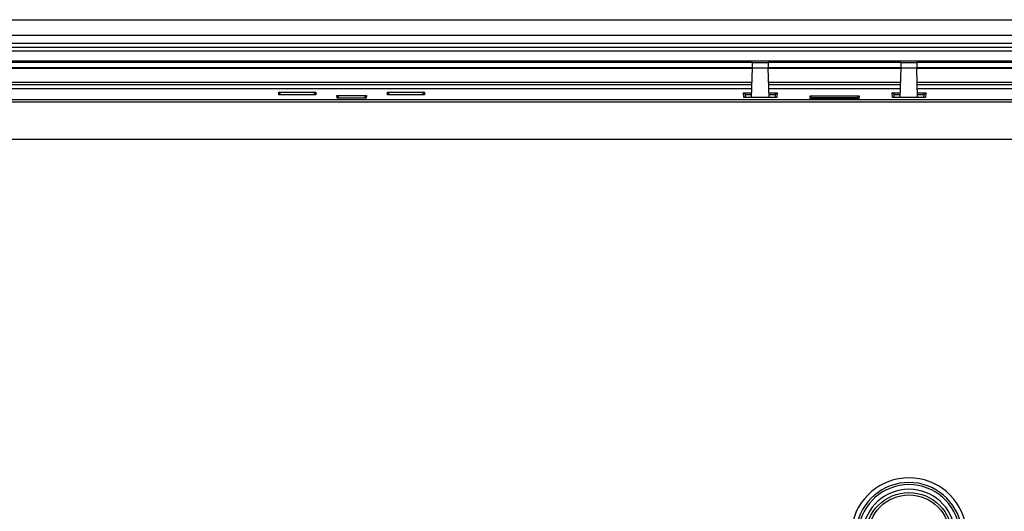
# Model space of a CAD drawing. Header units: millimetres. Extents: x 0 to 2577, y 0 to 841.
# Tile 67 of 68: x 2372 to 2478, y 569 to 622. Entities that reach past the tile are written whole.
import ezdxf

# ---------------------------------------------------------------- set-up
doc = ezdxf.new("R2010")
doc.units = ezdxf.units.MM
doc.layers.add('11_COMPONENTS', color=7, linetype='Continuous')

msp = doc.modelspace()

# ---------------------------------------------------------------- linework, layer by layer
at = {"layer": '11_COMPONENTS', "color": 7, "linetype": 'Continuous'}
for p, q in [((2249.282, 621.858), (2566.283, 621.858)), ((2559.683, 620.158), (2255.883, 620.158)), ((2559.683, 619.286), (2255.883, 619.286)), ((2559.683, 618.853), (2255.883, 618.853)), ((2559.683, 618.477), (2255.883, 618.477)), ((2559.683, 617.394), (2255.883, 617.394)), ((2450.948, 617.26), (2255.883, 617.26)), ((2450.932, 616.672), (2450.948, 617.258)), ((2450.948, 617.258), (2452.617, 617.258)), ((2466.948, 617.26), (2452.617, 617.26)), ((2452.617, 617.258), (2452.633, 616.672)), ((2466.932, 616.672), (2466.948, 617.258)), ((2466.948, 617.258), (2468.617, 617.258)), ((2559.683, 617.26), (2468.617, 617.26)), ((2468.617, 617.258), (2468.633, 616.672)), ((2450.932, 616.696), (2255.883, 616.696)), ((2450.932, 616.609), (2255.883, 616.609)), ((2450.848, 613.506), (2450.932, 616.672)), ((2450.932, 616.672), (2452.633, 616.672)), ((2466.932, 616.696), (2452.633, 616.696)), ((2452.717, 613.506), (2452.633, 616.672)), ((2466.932, 616.609), (2452.633, 616.609)), ((2466.848, 613.506), (2466.932, 616.672)), ((2466.932, 616.672), (2468.633, 616.672)), ((2559.683, 616.696), (2468.633, 616.696)), ((2468.717, 613.506), (2468.633, 616.672)), ((2559.683, 616.609), (2468.633, 616.609)), ((2450.891, 615.106), (2255.883, 615.106)), ((2450.884, 614.861), (2255.883, 614.861)), ((2466.891, 615.106), (2452.674, 615.106)), ((2466.884, 614.861), (2452.681, 614.861)), ((2559.683, 615.106), (2468.674, 615.106)), ((2559.683, 614.861), (2468.681, 614.861)), ((2450.872, 614.408), (2261.533, 614.408)), ((2399.942, 613.785), (2399.928, 614.066)), ((2400.204, 613.785), (2399.928, 614.066)), ((2399.928, 614.066), (2403.937, 614.066)), ((2403.924, 613.785), (2399.942, 613.785)), ((2403.661, 613.785), (2403.937, 614.066)), ((2403.937, 614.066), (2403.924, 613.785)), ((2411.642, 613.785), (2411.628, 614.066)), ((2411.904, 613.785), (2411.628, 614.066)), ((2411.628, 614.066), (2415.637, 614.066)), ((2415.624, 613.785), (2411.642, 613.785)), ((2415.361, 613.785), (2415.637, 614.066)), ((2415.637, 614.066), (2415.624, 613.785)), ((2450.005, 613.506), (2449.981, 614.008)), ((2450.174, 613.813), (2449.981, 614.008)), ((2449.981, 614.008), (2450.861, 614.008)), ((2450.174, 613.813), (2450.189, 613.798)), ((2450.174, 613.813), (2450.856, 613.813)), ((2450.202, 613.506), (2450.189, 613.798)), ((2466.872, 614.408), (2452.693, 614.408)), ((2452.704, 614.008), (2453.584, 614.008)), ((2452.709, 613.813), (2453.391, 613.813)), ((2453.376, 613.798), (2453.363, 613.506)), ((2453.376, 613.798), (2453.391, 613.813)), ((2453.391, 613.813), (2453.584, 614.008)), ((2453.584, 614.008), (2453.561, 613.506)), ((2466.005, 613.506), (2465.981, 614.008)), ((2465.981, 614.008), (2466.861, 614.008)), ((2466.174, 613.813), (2465.981, 614.008)), ((2466.174, 613.813), (2466.856, 613.813)), ((2466.174, 613.813), (2466.189, 613.798)), ((2466.202, 613.506), (2466.189, 613.798)), ((2554.033, 614.408), (2468.693, 614.408)), ((2468.704, 614.008), (2469.584, 614.008)), ((2468.709, 613.813), (2469.391, 613.813)), ((2469.376, 613.798), (2469.363, 613.506)), ((2469.376, 613.798), (2469.391, 613.813)), ((2469.391, 613.813), (2469.584, 614.008)), ((2469.584, 614.008), (2469.561, 613.506)), ((2553.19, 613.257), (2262.375, 613.257)), ((2553.164, 613.231), (2262.401, 613.231)), ((2552.907, 612.974), (2262.658, 612.974)), ((2406.208, 613.422), (2406.196, 613.693)), ((2406.462, 613.422), (2406.196, 613.693)), ((2406.196, 613.693), (2409.369, 613.693)), ((2409.357, 613.422), (2406.208, 613.422)), ((2409.103, 613.422), (2409.369, 613.693)), ((2409.369, 613.693), (2409.357, 613.422)), ((2453.561, 613.506), (2450.005, 613.506)), ((2457.162, 613.354), (2457.147, 613.672)), ((2457.147, 613.672), (2462.418, 613.672)), ((2457.339, 613.476), (2457.147, 613.672)), ((2462.403, 613.354), (2457.162, 613.354)), ((2457.339, 613.476), (2462.226, 613.476)), ((2457.339, 613.476), (2457.354, 613.461)), ((2457.359, 613.354), (2457.354, 613.461)), ((2462.211, 613.461), (2462.206, 613.354)), ((2462.211, 613.461), (2462.226, 613.476)), ((2462.226, 613.476), (2462.418, 613.672)), ((2462.418, 613.672), (2462.403, 613.354)), ((2469.561, 613.506), (2466.005, 613.506)), ((2550.113, 608.979), (2265.452, 608.979))]:
    msp.add_line(p, q, dxfattribs=at)
for radius in [4.65, 4.394]:
    msp.add_circle((2467.783, 566.358), radius, dxfattribs=at)
for radius, start, end in [(6.237, 9.18402, 170.81598), (5.737, 9.18402, 170.81598), (5.5, 7.64394, 172.35606), (5, 6.10077, 173.89923)]:
    msp.add_arc((2467.783, 566.358), radius, start, end, dxfattribs=at)

doc.saveas('drawing.dxf')
